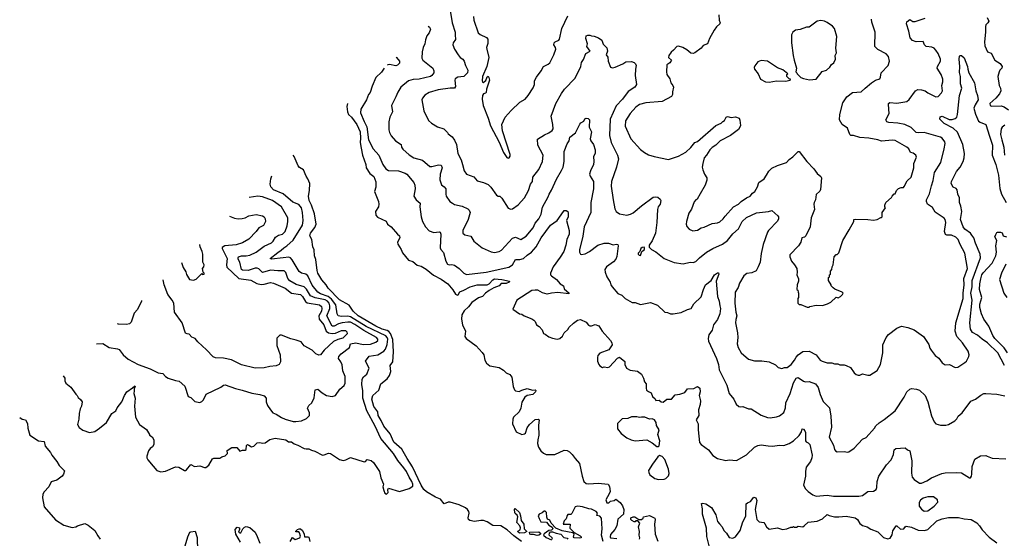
# Model space of a CAD drawing. Extents: x 2087054 to 2277909, y 548907 to 753496.
# Tile 160 of 256: x 2107457 to 2118319, y 662409 to 668131. Entities that reach past the tile are written whole.
import ezdxf

# ---------------------------------------------------------------- set-up
doc = ezdxf.new("R2010")
doc.units = 0

msp = doc.modelspace()

# ---------------------------------------------------------------- linework, layer by layer
at = {"layer": '0CON20XD'}
for points in [[(2112203, 668253), (2112229, 668095), (2112261, 667995), (2112259, 667965), (2112266, 667914), (2112240, 667875), (2112234, 667855), (2112254, 667804), (2112295, 667743), (2112315, 667715), (2112346, 667695), (2112361, 667675), (2112374, 667625), (2112401, 667575), (2112396, 667545), (2112355, 667505), (2112292, 667495), (2112261, 667479), (2112256, 667464), (2112266, 667394), (2112255, 667377), (2112205, 667377), (2112075, 667356), (2111975, 667327), (2111925, 667299), (2111899, 667265), (2111893, 667245), (2111914, 667125), (2111968, 667018), (2111998, 666988), (2112065, 666949), (2112137, 666925), (2112175, 666888), (2112182, 666872), (2112227, 666837), (2112253, 666803), (2112274, 666754), (2112290, 666655), (2112328, 666585), (2112343, 666535), (2112359, 666465), (2112386, 666425), (2112468, 666398), (2112502, 666352), (2112575, 666334), (2112625, 666311), (2112654, 666284), (2112715, 666196), (2112735, 666182), (2112755, 666182), (2112775, 666162), (2112845, 666050), (2112875, 666040), (2112895, 666043), (2112955, 666089), (2113025, 666167), (2113068, 666245), (2113092, 666318), (2113114, 666345), (2113119, 666395), (2113185, 666479), (2113226, 666566), (2113231, 666635), (2113174, 666745), (2113168, 666812), (2113245, 666861), (2113295, 666883), (2113332, 666908), (2113343, 666927), (2113340, 666975), (2113321, 667065), (2113373, 667207), (2113433, 667317), (2113468, 667365), (2113585, 667485), (2113648, 667615), (2113653, 667657), (2113677, 667693), (2113703, 667757), (2113750, 667785), (2113712, 667835), (2113722, 667865), (2113704, 667925), (2113707, 667953), (2113725, 667962), (2113745, 667962), (2113764, 667954), (2113795, 667951), (2113841, 667931), (2113878, 667905), (2113892, 667862), (2113935, 667820), (2113943, 667785), (2113928, 667745), (2113946, 667716), (2113949, 667675), (2113976, 667606), (2113995, 667599), (2114025, 667606), (2114110, 667645), (2114145, 667666), (2114205, 667669), (2114235, 667659), (2114252, 667645), (2114259, 667625), (2114250, 667585), (2114247, 667515), (2114260, 667415), (2114244, 667385), (2114171, 667339), (2114108, 667255), (2114038, 667182), (2113970, 667035), (2113963, 666853), (2113981, 666775), (2114052, 666635), (2114064, 666595), (2114042, 666505), (2113984, 666345), (2113982, 666295), (2114002, 666142), (2114024, 666045), (2114038, 666015), (2114075, 665988), (2114155, 665976), (2114195, 665984), (2114225, 665999), (2114315, 666079), (2114445, 666172), (2114475, 666178), (2114495, 666174), (2114522, 666152), (2114530, 666135), (2114522, 666095), (2114502, 666065), (2114492, 666035), (2114487, 665895), (2114472, 665775), (2114435, 665690), (2114400, 665645), (2114402, 665622), (2114428, 665595), (2114475, 665570), (2114565, 665495), (2114675, 665453), (2114775, 665436), (2114855, 665454), (2114885, 665452), (2114915, 665464), (2114957, 665503), (2115035, 665565), (2115105, 665605), (2115211, 665655), (2115264, 665696), (2115325, 665767), (2115387, 665823), (2115428, 665905), (2115473, 665947), (2115585, 666001), (2115716, 666014), (2115755, 666027), (2115819, 665965), (2115826, 665955), (2115827, 665935), (2115815, 665909), (2115719, 665805), (2115707, 665785), (2115660, 665650), (2115638, 665552), (2115627, 665455), (2115604, 665405), (2115581, 665359), (2115535, 665339), (2115480, 665330), (2115445, 665305), (2115396, 665225), (2115384, 665175), (2115349, 665125), (2115347, 665005), (2115358, 664905), (2115369, 664865), (2115356, 664824), (2115352, 664785), (2115375, 664675), (2115379, 664625), (2115371, 664555), (2115381, 664515), (2115416, 664455), (2115495, 664384), (2115562, 664368), (2115645, 664367), (2115725, 664356), (2115795, 664324), (2115825, 664294), (2115865, 664281), (2115895, 664294), (2115925, 664294), (2115968, 664325), (2116006, 664375), (2116022, 664408), (2116046, 664435), (2116095, 664470), (2116165, 664474), (2116242, 664435), (2116286, 664376), (2116308, 664365), (2116365, 664346), (2116415, 664344), (2116445, 664334), (2116483, 664333), (2116505, 664323), (2116554, 664324), (2116575, 664317), (2116623, 664293), (2116664, 664234), (2116685, 664217), (2116705, 664210), (2116725, 664210), (2116755, 664224), (2116815, 664207), (2116835, 664208), (2116918, 664262), (2116952, 664325), (2116979, 664455), (2116979, 664545), (2117014, 664626), (2117042, 664658), (2117135, 664729), (2117185, 664748), (2117255, 664734), (2117325, 664709), (2117427, 664635), (2117486, 664546), (2117499, 664505), (2117513, 664485), (2117557, 664427), (2117595, 664398), (2117632, 664345), (2117665, 664322), (2117715, 664328), (2117775, 664293), (2117805, 664298), (2117885, 664350), (2117900, 664365), (2117929, 664415), (2117931, 664435), (2117922, 664475), (2117859, 664565), (2117794, 664634), (2117776, 664695), (2117784, 664785), (2117866, 665055), (2117864, 665115), (2117877, 665205), (2117874, 665275), (2117912, 665385), (2117882, 665555), (2117831, 665651), (2117809, 665705), (2117785, 665730), (2117735, 665754), (2117685, 665753), (2117671, 665761), (2117660, 665795), (2117673, 665893), (2117667, 665927), (2117655, 665940), (2117555, 666008), (2117525, 666057), (2117473, 666095), (2117460, 666125), (2117462, 666145), (2117495, 666210), (2117514, 666296), (2117535, 666355), (2117550, 666445), (2117620, 666555), (2117657, 666705), (2117666, 666765), (2117662, 666785), (2117635, 666824), (2117615, 666836), (2117435, 666885), (2117377, 666883), (2117345, 666887), (2117291, 666941), (2117223, 666973), (2117145, 666989), (2117045, 666995), (2117022, 667005), (2117012, 667025), (2117048, 667095), (2117040, 667195), (2117043, 667207), (2117055, 667218), (2117135, 667211), (2117245, 667228), (2117269, 667251), (2117341, 667345), (2117365, 667359), (2117405, 667357), (2117445, 667346), (2117475, 667323), (2117565, 667281), (2117588, 667282), (2117626, 667324), (2117636, 667345), (2117630, 667405), (2117639, 667445), (2117639, 667475), (2117624, 667525), (2117578, 667595), (2117582, 667615), (2117614, 667675), (2117614, 667695), (2117588, 667758), (2117565, 667793), (2117545, 667816), (2117519, 667829), (2117457, 667837), (2117439, 667855), (2117425, 667889), (2117345, 667888), (2117305, 667900), (2117281, 667931), (2117266, 668004), (2117239, 668085), (2117245, 668108), (2117275, 668132), (2117311, 668111), (2117335, 668111), (2117445, 668146)], [(2112463, 668165), (2112467, 668125), (2112516, 667985), (2112537, 667967), (2112607, 667935), (2112620, 667915), (2112620, 667870), (2112608, 667825), (2112609, 667805), (2112632, 667715), (2112610, 667615), (2112563, 667505), (2112557, 667457), (2112561, 667441), (2112568, 667438), (2112599, 667461), (2112615, 667500), (2112625, 667508), (2112634, 667494), (2112640, 667465), (2112608, 667365), (2112602, 667328), (2112595, 667319), (2112575, 667314), (2112561, 667295), (2112558, 667255), (2112568, 667185), (2112625, 667046), (2112650, 666960), (2112745, 666778), (2112794, 666665), (2112831, 666611), (2112845, 666603), (2112855, 666606), (2112866, 666624), (2112867, 666645), (2112784, 666906), (2112774, 666976), (2112814, 667056), (2112880, 667130), (2112975, 667220), (2113032, 667255), (2113067, 667293), (2113122, 667378), (2113136, 667415), (2113137, 667455), (2113157, 667495), (2113210, 667565), (2113235, 667613), (2113285, 667639), (2113304, 667656), (2113350, 667745), (2113371, 667805), (2113368, 667825), (2113350, 667855), (2113353, 667875), (2113364, 667886), (2113405, 667905), (2113412, 667915), (2113438, 668035), (2113502, 668175)], [(2115170, 668185), (2115174, 668124), (2115183, 668095), (2115180, 668085), (2115145, 668053), (2115118, 668015), (2115067, 667923), (2115045, 667866), (2114996, 667845), (2114973, 667817), (2114905, 667764), (2114885, 667759), (2114861, 667761), (2114818, 667798), (2114772, 667825), (2114725, 667839), (2114705, 667836), (2114671, 667795), (2114645, 667774), (2114618, 667735), (2114616, 667715), (2114646, 667685), (2114630, 667655), (2114596, 667634), (2114592, 667555), (2114596, 667525), (2114628, 667478), (2114640, 667435), (2114663, 667405), (2114670, 667385), (2114658, 667335), (2114658, 667305), (2114646, 667284), (2114545, 667230), (2114365, 667212), (2114295, 667194), (2114254, 667166), (2114191, 667095), (2114141, 667015), (2114138, 666955), (2114198, 666815), (2114307, 666697), (2114350, 666665), (2114395, 666641), (2114455, 666620), (2114615, 666590), (2114724, 666626), (2114805, 666670), (2114860, 666720), (2114904, 666776), (2114935, 666787), (2115135, 666962), (2115195, 666988), (2115212, 667008), (2115233, 667017), (2115252, 667055), (2115265, 667062), (2115305, 667053), (2115355, 667060), (2115393, 667043), (2115403, 667023), (2115407, 666965), (2115402, 666945), (2115385, 666918), (2115297, 666853), (2115185, 666793), (2115135, 666747), (2115095, 666721), (2115069, 666695), (2115034, 666635), (2115009, 666605), (2114992, 666545), (2114986, 666505), (2114994, 666475), (2115010, 666425), (2115037, 666385), (2115039, 666361), (2115020, 666305), (2114965, 666208), (2114929, 666151), (2114915, 666142), (2114899, 666121), (2114868, 666042), (2114839, 665995), (2114814, 665906), (2114810, 665875), (2114815, 665850), (2114841, 665821), (2114881, 665801), (2114935, 665808), (2114974, 665836), (2115007, 665843), (2115095, 665881), (2115155, 665889), (2115179, 665901), (2115218, 665932), (2115238, 665962), (2115333, 666067), (2115385, 666094), (2115417, 666125), (2115474, 666166), (2115515, 666182), (2115542, 666218), (2115566, 666235), (2115596, 666285), (2115609, 666335), (2115668, 666375), (2115696, 666415), (2115721, 666459), (2115755, 666493), (2115815, 666522), (2115915, 666554), (2115945, 666588), (2115985, 666616), (2116045, 666677), (2116055, 666677), (2116142, 666565), (2116218, 666485), (2116254, 666435), (2116295, 666401), (2116304, 666385), (2116292, 666258), (2116282, 666238), (2116245, 666202), (2116236, 666145), (2116220, 666115), (2116216, 666095), (2116224, 666035), (2116187, 665943), (2116177, 665845), (2116128, 665745), (2116115, 665732), (2116087, 665723), (2116074, 665676), (2116047, 665635), (2115953, 665535), (2115953, 665515), (2115971, 665465), (2116006, 665426), (2116031, 665385), (2116034, 665346), (2116029, 665315), (2116047, 665273), (2116048, 665245), (2116032, 665205), (2116030, 665155), (2116040, 665145), (2116043, 665123), (2116050, 665115), (2116050, 665065), (2116040, 665055), (2116040, 665005), (2116055, 664990), (2116075, 664990), (2116145, 664960), (2116165, 664960), (2116173, 664967), (2116245, 664982), (2116315, 664978), (2116370, 664995), (2116405, 665013), (2116465, 665070), (2116485, 665062), (2116510, 665075), (2116535, 665100), (2116540, 665115), (2116530, 665125), (2116448, 665158), (2116432, 665172), (2116410, 665195), (2116410, 665205), (2116380, 665255), (2116380, 665285), (2116390, 665295), (2116390, 665315), (2116400, 665325), (2116400, 665355), (2116417, 665373), (2116420, 665405), (2116432, 665428), (2116442, 665515), (2116465, 665540), (2116475, 665540), (2116495, 665560), (2116537, 665695), (2116608, 665812), (2116658, 665905), (2116660, 665925), (2116675, 665930), (2116815, 665927), (2116875, 665918), (2116915, 665928), (2116955, 665950), (2116965, 665950), (2116970, 665955), (2116970, 666005), (2117010, 666055), (2117000, 666065), (2117000, 666085), (2117012, 666115), (2117075, 666170), (2117080, 666185), (2117105, 666210), (2117115, 666210), (2117130, 666245), (2117151, 666269), (2117182, 666278), (2117205, 666280), (2117215, 666290), (2117248, 666352), (2117290, 666395), (2117320, 666495), (2117319, 666545), (2117349, 666615), (2117344, 666635), (2117315, 666657), (2117284, 666664), (2117267, 666705), (2117245, 666724), (2117115, 666797), (2117085, 666801), (2116965, 666789), (2116922, 666805), (2116825, 666825), (2116725, 666830), (2116655, 666852), (2116625, 666853), (2116614, 666865), (2116589, 666935), (2116532, 666975), (2116501, 667025), (2116504, 667085), (2116538, 667212), (2116581, 667279), (2116645, 667326), (2116738, 667335), (2116784, 667375), (2116855, 667436), (2116898, 667462), (2116945, 667480), (2116953, 667495), (2116961, 667545), (2117036, 667625), (2117052, 667675), (2117040, 667725), (2117016, 667755), (2116925, 667801), (2116891, 667835), (2116893, 667995), (2116858, 668105), (2116854, 668136)], [(2118129, 668155), (2118147, 668113), (2118139, 668095), (2118116, 668074), (2118110, 668055), (2118113, 667995), (2118101, 667885), (2118104, 667844), (2118135, 667778), (2118175, 667760), (2118215, 667685), (2118275, 667649), (2118296, 667614), (2118291, 667595), (2118271, 667575), (2118261, 667555), (2118248, 667505), (2118262, 667405), (2118276, 667376), (2118281, 667345), (2118267, 667313), (2118226, 667264), (2118161, 667205), (2118162, 667185), (2118178, 667178), (2118285, 667179), (2118318, 667168), (2118365, 667137)], [(2111964, 668059), (2111979, 668048), (2111989, 668025), (2111974, 667986), (2111948, 667952), (2111932, 667908), (2111925, 667865), (2111907, 667823), (2111895, 667775), (2111894, 667705), (2111905, 667686), (2112013, 667595), (2112026, 667565), (2112024, 667545), (2112004, 667515), (2111987, 667505), (2111865, 667473), (2111798, 667472), (2111745, 667456), (2111662, 667388), (2111628, 667332), (2111605, 667281), (2111559, 667185), (2111569, 667115), (2111540, 667055), (2111529, 667005), (2111529, 666915), (2111536, 666885), (2111555, 666848), (2111601, 666795), (2111666, 666755), (2111670, 666725), (2111685, 666701), (2111755, 666639), (2111805, 666605), (2111900, 666580), (2111982, 666512), (2112005, 666511), (2112078, 666528), (2112107, 666525), (2112117, 666497), (2112095, 666425), (2112092, 666365), (2112109, 666309), (2112141, 666285), (2112156, 666265), (2112156, 666205), (2112163, 666185), (2112203, 666125), (2112230, 666105), (2112255, 666091), (2112338, 666072), (2112399, 666045), (2112415, 666029), (2112426, 666005), (2112403, 665925), (2112344, 665805), (2112344, 665775), (2112369, 665759), (2112435, 665744), (2112467, 665687), (2112559, 665615), (2112658, 665568), (2112695, 665563), (2112746, 665574), (2112771, 665589), (2112895, 665721), (2112925, 665730), (2112985, 665706), (2113045, 665741), (2113121, 665835), (2113143, 665887), (2113184, 665935), (2113208, 665985), (2113226, 666064), (2113287, 666177), (2113296, 666205), (2113325, 666251), (2113378, 666372), (2113434, 666466), (2113451, 666505), (2113462, 666565), (2113464, 666676), (2113498, 666762), (2113519, 666795), (2113526, 666835), (2113589, 666881), (2113635, 666977), (2113648, 666992), (2113680, 667010), (2113693, 667037), (2113705, 667044), (2113729, 667039), (2113741, 667025), (2113740, 666945), (2113764, 666895), (2113750, 666815), (2113756, 666795), (2113786, 666755), (2113806, 666695), (2113804, 666656), (2113788, 666622), (2113792, 666565), (2113788, 666535), (2113755, 666463), (2113744, 666425), (2113750, 666405), (2113786, 666345), (2113787, 666265), (2113759, 666115), (2113756, 666005), (2113685, 665845), (2113669, 665741), (2113633, 665593), (2113634, 665565), (2113644, 665544), (2113655, 665540), (2113695, 665546), (2113744, 665575), (2113835, 665644), (2113905, 665666), (2113954, 665664), (2114005, 665646), (2114036, 665654), (2114055, 665650), (2114060, 665635), (2114057, 665605), (2114045, 665518), (2114035, 665488), (2114009, 665461), (2113929, 665405), (2113913, 665375), (2113914, 665344), (2113933, 665295), (2113971, 665235), (2113979, 665205), (2113991, 665185), (2114055, 665109), (2114100, 665090), (2114135, 665053), (2114215, 665009), (2114245, 665011), (2114305, 664989), (2114415, 665010), (2114493, 664983), (2114572, 664905), (2114605, 664900), (2114635, 664884), (2114665, 664884), (2114755, 664899), (2114825, 664934), (2114865, 664946), (2114893, 664995), (2114975, 665074), (2115001, 665155), (2115024, 665205), (2115085, 665254), (2115123, 665317), (2115155, 665338), (2115165, 665338), (2115170, 665325), (2115140, 665245), (2115154, 665075), (2115174, 665025), (2115179, 664975), (2115188, 664945), (2115182, 664885), (2115156, 664824), (2115110, 664765), (2115097, 664705), (2115060, 664655), (2115052, 664612), (2115057, 664585), (2115143, 664393), (2115166, 664325), (2115175, 664267), (2115259, 664099), (2115284, 664005), (2115334, 663945), (2115360, 663890), (2115392, 663862), (2115405, 663858), (2115435, 663862), (2115495, 663837), (2115525, 663839), (2115635, 663766), (2115705, 663740), (2115735, 663738), (2115805, 663748), (2115840, 663760), (2115885, 663798), (2115905, 663850), (2115910, 663905), (2115956, 664005), (2115995, 664124), (2116021, 664175), (2116045, 664184), (2116105, 664141), (2116125, 664136), (2116165, 664140), (2116235, 664113), (2116264, 664074), (2116288, 663995), (2116320, 663920), (2116390, 663850), (2116406, 663755), (2116413, 663635), (2116385, 663525), (2116436, 663435), (2116445, 663390), (2116455, 663373), (2116475, 663364), (2116555, 663367), (2116585, 663358), (2116605, 663362), (2116662, 663405), (2116755, 663502), (2116795, 663522), (2116887, 663623), (2116902, 663648), (2116937, 663683), (2116992, 663718), (2117115, 663816), (2117215, 663965), (2117245, 664026), (2117275, 664054), (2117295, 664061), (2117350, 664055), (2117384, 664044), (2117447, 663985), (2117476, 663916), (2117515, 663760), (2117544, 663695), (2117565, 663673), (2117615, 663658), (2117675, 663658), (2117705, 663666), (2117774, 663706), (2117795, 663727), (2117811, 663755), (2117854, 663795), (2117948, 663922), (2118002, 663945), (2118061, 663989), (2118092, 664005), (2118115, 664007), (2118235, 664000), (2118325, 663982)], [(2116168, 667468), (2116245, 667474), (2116310, 667560), (2116357, 667575), (2116394, 667606), (2116414, 667636), (2116438, 667655), (2116456, 667695), (2116453, 667735), (2116466, 667765), (2116461, 667815), (2116472, 667945), (2116444, 668035), (2116425, 668059), (2116365, 668099), (2116334, 668114), (2116295, 668122), (2116256, 668114), (2116165, 668048), (2116135, 668048), (2116065, 668023), (2116014, 668016), (2115986, 667994), (2115972, 667965), (2115970, 667945), (2115970, 667875), (2115990, 667735), (2115999, 667685), (2116028, 667595), (2116020, 667555), (2116030, 667545), (2116032, 667532), (2116074, 667494), (2116105, 667481), (2116168, 667468)], [(2111611, 667722), (2111613, 667715), (2111645, 667673), (2111647, 667653), (2111625, 667630), (2111605, 667621), (2111538, 667635), (2111517, 667632), (2111516, 667631)], [(2118320, 664315), (2118249, 664455), (2118135, 664566), (2118075, 664605), (2118025, 664649), (2117969, 664679), (2117945, 664715), (2117940, 664785), (2117964, 665035), (2117950, 665115), (2117964, 665185), (2117963, 665255), (2118057, 665505), (2118051, 665545), (2118002, 665665), (2117983, 665723), (2117962, 665755), (2117945, 665775), (2117885, 665818), (2117864, 665845), (2117836, 665925), (2117849, 666015), (2117839, 666075), (2117824, 666115), (2117824, 666165), (2117806, 666205), (2117800, 666255), (2117788, 666268), (2117753, 666283), (2117732, 666325), (2117736, 666345), (2117793, 666455), (2117833, 666505), (2117865, 666565), (2117877, 666605), (2117879, 666655), (2117861, 666755), (2117801, 666891), (2117755, 666933), (2117656, 666986), (2117607, 667035), (2117612, 667058), (2117635, 667065), (2117711, 667031), (2117745, 667029), (2117775, 667039), (2117794, 667056), (2117804, 667085), (2117823, 667295), (2117849, 667375), (2117837, 667425), (2117837, 667505), (2117825, 667550), (2117830, 667615), (2117821, 667695), (2117825, 667730), (2117833, 667737), (2117847, 667737), (2117875, 667710), (2117914, 667615), (2117916, 667585), (2117929, 667545), (2117991, 667435), (2118003, 667345), (2118025, 667295), (2118029, 667245), (2117998, 667192), (2117983, 667155), (2118000, 667090), (2118033, 667013), (2118051, 667001), (2118116, 666975), (2118156, 666846), (2118188, 666745), (2118185, 666635), (2118224, 666535), (2118254, 666415), (2118269, 666269), (2118289, 666205), (2118339, 666115)], [(2115725, 667442), (2115806, 667456), (2115905, 667452), (2115957, 667463), (2115960, 667475), (2115945, 667480), (2115920, 667505), (2115920, 667525), (2115930, 667535), (2115875, 667579), (2115815, 667600), (2115705, 667674), (2115635, 667679), (2115598, 667665), (2115565, 667622), (2115559, 667605), (2115564, 667585), (2115603, 667535), (2115630, 667475), (2115685, 667444), (2115725, 667442)], [(2111479, 667597), (2111448, 667552), (2111385, 667492), (2111345, 667396), (2111324, 667326), (2111305, 667304), (2111283, 667245), (2111220, 667145), (2111217, 667105), (2111255, 667009), (2111287, 666947), (2111306, 666805), (2111355, 666705), (2111419, 666635), (2111463, 666533), (2111496, 666485), (2111525, 666466), (2111635, 666465), (2111708, 666438), (2111726, 666426), (2111804, 666335), (2111814, 666306), (2111820, 666265), (2111806, 666185), (2111829, 666145), (2111876, 666105), (2111872, 666065), (2111884, 665956), (2111902, 665905), (2111932, 665845), (2111975, 665803), (2112025, 665782), (2112085, 665791), (2112096, 665786), (2112102, 665765), (2112094, 665614), (2112102, 665595), (2112131, 665561), (2112156, 665465), (2112177, 665435), (2112195, 665426), (2112225, 665430), (2112255, 665424), (2112305, 665385), (2112355, 665333), (2112385, 665321), (2112604, 665346), (2112851, 665401), (2112892, 665425), (2112925, 665485), (2112975, 665486), (2113016, 665495), (2113055, 665533), (2113103, 665567), (2113156, 665624), (2113210, 665725), (2113314, 665865), (2113385, 665914), (2113455, 666016), (2113465, 666024), (2113485, 666027), (2113504, 666015), (2113509, 665999), (2113506, 665955), (2113489, 665915), (2113519, 665805), (2113518, 665765), (2113494, 665705), (2113483, 665645), (2113460, 665575), (2113420, 665510), (2113342, 665405), (2113311, 665335), (2113314, 665315), (2113323, 665303), (2113377, 665265), (2113418, 665218), (2113455, 665196), (2113465, 665163), (2113520, 665115), (2113515, 665108), (2113395, 665121), (2113325, 665115), (2113275, 665104), (2113225, 665118), (2113172, 665145), (2113145, 665148), (2113108, 665142), (2112942, 665038), (2112898, 664938), (2112970, 664885), (2112995, 664882), (2113023, 664863), (2113105, 664832), (2113130, 664815), (2113145, 664800), (2113158, 664765), (2113188, 664745), (2113219, 664709), (2113235, 664670), (2113255, 664662), (2113295, 664630), (2113335, 664617), (2113385, 664607), (2113415, 664614), (2113445, 664640), (2113464, 664676), (2113505, 664712), (2113520, 664740), (2113568, 664782), (2113612, 664815), (2113645, 664822), (2113705, 664792), (2113731, 664761), (2113745, 664752), (2113765, 664752), (2113805, 664767), (2113844, 664754), (2113882, 664695), (2113975, 664592), (2113989, 664565), (2113991, 664545), (2113955, 664488), (2113855, 664450), (2113836, 664425), (2113830, 664405), (2113830, 664365), (2113844, 664325), (2113855, 664310), (2113885, 664293), (2113905, 664300), (2113944, 664294), (2113965, 664301), (2114052, 664398), (2114075, 664406), (2114131, 664361), (2114133, 664325), (2114152, 664285), (2114190, 664265), (2114272, 664252), (2114315, 664220), (2114340, 664175), (2114350, 664135), (2114368, 664115), (2114367, 664065), (2114372, 664045), (2114395, 664027), (2114422, 664015), (2114438, 663975), (2114468, 663948), (2114475, 663930), (2114512, 663932), (2114535, 663913), (2114555, 663912), (2114595, 663943), (2114646, 663944), (2114688, 663992), (2114738, 663998), (2114795, 664018), (2114825, 664058), (2114895, 664062), (2114935, 664083), (2114960, 664065), (2114964, 664026), (2114952, 663985), (2114966, 663926), (2114964, 663885), (2114947, 663825), (2114948, 663765), (2114920, 663715), (2114942, 663672), (2114942, 663605), (2114958, 663465), (2114973, 663443), (2115054, 663385), (2115104, 663324), (2115155, 663288), (2115245, 663269), (2115285, 663274), (2115365, 663269), (2115475, 663331), (2115564, 663415), (2115598, 663432), (2115635, 663440), (2115715, 663428), (2115765, 663427), (2115835, 663438), (2115886, 663434), (2115945, 663456), (2115995, 663483), (2116055, 663544), (2116080, 663585), (2116090, 663615), (2116105, 663614), (2116120, 663595), (2116126, 663575), (2116126, 663486), (2116132, 663472), (2116155, 663463), (2116173, 663445), (2116200, 663325), (2116197, 663295), (2116181, 663255), (2116134, 663195), (2116126, 663145), (2116126, 663096), (2116104, 662995), (2116125, 662953), (2116155, 662925), (2116208, 662888), (2116245, 662875), (2116365, 662885), (2116435, 662872), (2116713, 662873), (2116755, 662882), (2116815, 662927), (2116875, 662928), (2116905, 662949), (2116912, 662968), (2116915, 663035), (2116934, 663095), (2117021, 663219), (2117069, 663275), (2117097, 663335), (2117103, 663385), (2117121, 663399), (2117225, 663407), (2117250, 663385), (2117276, 663375), (2117300, 663265), (2117296, 663126), (2117304, 663085), (2117325, 663056), (2117385, 663018), (2117405, 663019), (2117466, 663044), (2117515, 663076), (2117630, 663125), (2117665, 663132), (2117795, 663136), (2117845, 663131), (2117935, 663077), (2117945, 663077), (2117957, 663093), (2117962, 663115), (2117965, 663200), (2117995, 663282), (2118055, 663317), (2118115, 663321), (2118130, 663315), (2118185, 663293), (2118335, 663284)], [(2111072, 667208), (2111066, 667175), (2111073, 667113), (2111085, 667085), (2111116, 667055), (2111175, 666976), (2111212, 666895), (2111215, 666825), (2111214, 666775), (2111223, 666715), (2111240, 666635), (2111274, 666535), (2111278, 666495), (2111318, 666435), (2111365, 666402), (2111387, 666343), (2111386, 666284), (2111371, 666235), (2111416, 666125), (2111420, 666095), (2111416, 666065), (2111383, 666015), (2111386, 665975), (2111405, 665952), (2111498, 665908), (2111515, 665876), (2111555, 665846), (2111623, 665763), (2111647, 665745), (2111649, 665725), (2111626, 665675), (2111629, 665655), (2111666, 665596), (2111679, 665559), (2111745, 665477), (2111795, 665464), (2111843, 665423), (2111885, 665411), (2111939, 665379), (2112021, 665311), (2112105, 665267), (2112181, 665215), (2112235, 665150), (2112264, 665104), (2112285, 665091), (2112295, 665097), (2112313, 665127), (2112357, 665145), (2112425, 665185), (2112505, 665205), (2112615, 665206), (2112635, 665216), (2112675, 665259), (2112695, 665272), (2112774, 665266), (2112860, 665245), (2112858, 665235), (2112825, 665221), (2112770, 665220), (2112745, 665195), (2112686, 665174), (2112635, 665143), (2112595, 665113), (2112564, 665076), (2112519, 665061), (2112445, 665011), (2112407, 664963), (2112360, 664920), (2112336, 664875), (2112332, 664825), (2112341, 664765), (2112376, 664695), (2112368, 664635), (2112381, 664615), (2112491, 664531), (2112560, 664460), (2112576, 664435), (2112587, 664375), (2112605, 664340), (2112645, 664310), (2112745, 664295), (2112795, 664265), (2112825, 664236), (2112864, 664215), (2112886, 664185), (2112900, 664085), (2112915, 664047), (2112927, 664037), (2112965, 664029), (2112995, 664045), (2113055, 664061), (2113113, 664043), (2113145, 664046), (2113151, 664041), (2113148, 664025), (2113116, 663994), (2113055, 663983), (2113028, 663965), (2112998, 663912), (2112985, 663845), (2112965, 663806), (2112905, 663744), (2112896, 663725), (2112892, 663672), (2112932, 663585), (2112995, 663553), (2113025, 663560), (2113035, 663568), (2113054, 663626), (2113081, 663665), (2113145, 663719), (2113178, 663725), (2113186, 663715), (2113179, 663655), (2113183, 663547), (2113171, 663495), (2113169, 663455), (2113179, 663415), (2113205, 663375), (2113235, 663348), (2113265, 663335), (2113360, 663335), (2113465, 663382), (2113495, 663378), (2113522, 663362), (2113551, 663335), (2113585, 663288), (2113634, 663235), (2113662, 663095), (2113680, 663035), (2113705, 663014), (2113735, 663010), (2113838, 663018), (2113948, 663005), (2113962, 662982), (2113969, 662925), (2113961, 662899), (2113923, 662835), (2113935, 662800), (2113955, 662800), (2113975, 662818), (2114014, 662826), (2114035, 662840), (2114081, 662805), (2114105, 662768), (2114120, 662725), (2114117, 662675), (2114055, 662620), (2114045, 662545), (2114023, 662507), (2113975, 662449), (2113970, 662425), (2113975, 662415), (2114045, 662405)], [(2118323, 666967), (2118295, 666946), (2118285, 666928), (2118278, 666865), (2118290, 666805), (2118315, 666725), (2118322, 666635)], [(2112991, 662375), (2112907, 662435), (2112835, 662504), (2112765, 662545), (2112675, 662550), (2112615, 662591), (2112575, 662606), (2112545, 662607), (2112475, 662594), (2112424, 662604), (2112408, 662618), (2112404, 662634), (2112414, 662685), (2112411, 662705), (2112397, 662727), (2112375, 662745), (2112305, 662778), (2112204, 662806), (2112183, 662807), (2112140, 662790), (2112099, 662839), (2112042, 662862), (2111943, 662923), (2111916, 662946), (2111884, 662994), (2111789, 663199), (2111730, 663290), (2111674, 663394), (2111585, 663471), (2111542, 663562), (2111473, 663645), (2111445, 663710), (2111413, 663765), (2111409, 663805), (2111365, 663864), (2111341, 663945), (2111352, 663985), (2111417, 664043), (2111440, 664115), (2111510, 664170), (2111536, 664205), (2111550, 664250), (2111544, 664315), (2111572, 664355), (2111580, 664465), (2111573, 664603), (2111547, 664667), (2111530, 664690), (2111512, 664702), (2111455, 664716), (2111385, 664748), (2111190, 664865), (2111135, 664915), (2111092, 664982), (2110985, 665041), (2110860, 665170), (2110839, 665205), (2110791, 665261), (2110746, 665335), (2110737, 665363), (2110724, 665485), (2110710, 665525), (2110705, 665590), (2110689, 665625), (2110678, 665705), (2110659, 665745), (2110665, 665774), (2110713, 665837), (2110729, 665875), (2110710, 665990), (2110676, 666085), (2110650, 666135), (2110644, 666185), (2110654, 666246), (2110656, 666325), (2110636, 666376), (2110617, 666405), (2110586, 666476), (2110545, 666501), (2110528, 666518), (2110485, 666622), (2110473, 666635)], [(2107937, 664203), (2107956, 664175), (2107954, 664145), (2107965, 664122), (2108022, 664075), (2108075, 663998), (2108090, 663985), (2108101, 663961), (2108129, 663939), (2108144, 663914), (2108138, 663865), (2108124, 663837), (2108111, 663785), (2108108, 663725), (2108096, 663666), (2108111, 663631), (2108152, 663602), (2108225, 663577), (2108285, 663589), (2108337, 663623), (2108414, 663685), (2108472, 663785), (2108516, 663815), (2108532, 663848), (2108584, 663915), (2108614, 663985), (2108639, 664025), (2108702, 664068), (2108725, 664092), (2108729, 664085), (2108720, 664065), (2108721, 664035), (2108714, 664005), (2108730, 663955), (2108724, 663865), (2108734, 663744), (2108778, 663665), (2108855, 663610), (2108890, 663555), (2108890, 663545), (2108917, 663527), (2108936, 663496), (2108936, 663444), (2108922, 663418), (2108895, 663400), (2108876, 663374), (2108858, 663315), (2108859, 663295), (2108870, 663275), (2108929, 663205), (2108968, 663158), (2109015, 663141), (2109065, 663150), (2109175, 663198), (2109212, 663192), (2109275, 663158), (2109285, 663158), (2109298, 663165), (2109345, 663223), (2109385, 663200), (2109445, 663210), (2109495, 663190), (2109509, 663191), (2109542, 663215), (2109585, 663287), (2109597, 663293), (2109665, 663292), (2109685, 663307), (2109725, 663318), (2109748, 663345), (2109744, 663376), (2109798, 663412), (2109852, 663412), (2109885, 663370), (2109915, 663382), (2109945, 663380), (2109955, 663390), (2109958, 663432), (2109968, 663442), (2109985, 663438), (2110015, 663417), (2110038, 663425), (2110076, 663464), (2110105, 663466), (2110135, 663458), (2110165, 663462), (2110215, 663500), (2110275, 663514), (2110392, 663495), (2110423, 663473), (2110455, 663473), (2110485, 663450), (2110525, 663436), (2110595, 663400), (2110617, 663397), (2110645, 663396), (2110675, 663380), (2110712, 663372), (2110797, 663327), (2110815, 663328), (2110865, 663350), (2110885, 663343), (2110985, 663277), (2111025, 663266), (2111056, 663274), (2111105, 663301), (2111257, 663253), (2111270, 663255), (2111291, 663279), (2111335, 663269), (2111359, 663245), (2111426, 663145), (2111441, 663075), (2111469, 663005), (2111464, 662975), (2111472, 662935), (2111486, 662906), (2111505, 662897), (2111521, 662915), (2111519, 662945), (2111525, 662962), (2111646, 662926), (2111755, 662957), (2111794, 662985), (2111794, 663005), (2111784, 663035), (2111753, 663083), (2111725, 663145), (2111696, 663186), (2111629, 663269), (2111581, 663345), (2111439, 663509), (2111380, 663645), (2111285, 663815), (2111241, 663955), (2111243, 664035), (2111231, 664105), (2111233, 664165), (2111248, 664192), (2111285, 664221), (2111311, 664285), (2111270, 664365), (2111311, 664419), (2111406, 664434), (2111475, 664475), (2111493, 664497), (2111509, 664549), (2111517, 664605), (2111511, 664625), (2111495, 664643), (2111278, 664745), (2111105, 664852), (2111075, 664859), (2111005, 664856), (2110971, 664865), (2110959, 664885), (2110943, 664985), (2110898, 665048), (2110858, 665078), (2110775, 665105), (2110747, 665125), (2110685, 665200), (2110635, 665305), (2110615, 665323), (2110565, 665335), (2110541, 665351), (2110463, 665483), (2110444, 665504), (2110425, 665512), (2110362, 665502), (2110235, 665490), (2110220, 665495), (2110305, 665564), (2110343, 665587), (2110369, 665615), (2110405, 665637), (2110472, 665698), (2110578, 665865), (2110584, 665915), (2110578, 666005), (2110566, 666055), (2110535, 666091), (2110469, 666119), (2110365, 666210), (2110255, 666255), (2110229, 666285), (2110221, 666315), (2110226, 666375), (2110238, 666410)], [(2108303, 664555), (2108375, 664559), (2108445, 664514), (2108535, 664500), (2108555, 664492), (2108598, 664435), (2108655, 664385), (2108765, 664326), (2108897, 664277), (2108985, 664233), (2109036, 664226), (2109065, 664194), (2109095, 664175), (2109175, 664150), (2109215, 664144), (2109277, 664087), (2109315, 663972), (2109345, 663962), (2109387, 663917), (2109445, 663908), (2109465, 663918), (2109484, 663936), (2109515, 663999), (2109674, 664076), (2109705, 664100), (2109725, 664102), (2109839, 664061), (2109910, 664045), (2110019, 664009), (2110105, 663995), (2110155, 663979), (2110174, 663955), (2110177, 663915), (2110190, 663875), (2110222, 663825), (2110251, 663795), (2110285, 663780), (2110345, 663740), (2110385, 663722), (2110475, 663699), (2110504, 663696), (2110565, 663706), (2110620, 663730), (2110652, 663765), (2110652, 663795), (2110632, 663845), (2110648, 663875), (2110678, 663905), (2110705, 663960), (2110715, 664047), (2110745, 664056), (2110793, 664013), (2110842, 663985), (2110905, 663973), (2110940, 663985), (2110990, 664055), (2111036, 664095), (2111048, 664122), (2111047, 664195), (2111021, 664255), (2111013, 664323), (2110999, 664355), (2110973, 664393), (2110976, 664415), (2111004, 664446), (2111096, 664514), (2111107, 664555), (2111165, 664567), (2111247, 664547), (2111325, 664552), (2111385, 664572), (2111407, 664593), (2111409, 664605), (2111393, 664625), (2111252, 664702), (2111155, 664769), (2111105, 664793), (2111075, 664795), (2111015, 664788), (2110975, 664776), (2110925, 664749), (2110905, 664751), (2110846, 664865), (2110878, 664945), (2110878, 664975), (2110869, 665005), (2110853, 665025), (2110825, 665040), (2110718, 665062), (2110665, 665085), (2110619, 665159), (2110595, 665184), (2110505, 665208), (2110435, 665249), (2110415, 665275), (2110393, 665343), (2110375, 665361), (2110305, 665360), (2110225, 665369), (2110135, 665341), (2110095, 665382), (2110075, 665391), (2110055, 665390), (2109976, 665364), (2109915, 665368), (2109905, 665375), (2109884, 665455), (2109865, 665488), (2109865, 665505), (2109872, 665515), (2109903, 665527), (2109955, 665526), (2109995, 665533), (2110065, 665565), (2110155, 665633), (2110235, 665668), (2110254, 665686), (2110278, 665732), (2110310, 665755), (2110356, 665765), (2110385, 665794), (2110409, 665855), (2110416, 665905), (2110416, 665945), (2110344, 666065), (2110244, 666135), (2110137, 666177), (2110084, 666184), (2109987, 666169)], [(2109773, 665964), (2109825, 665941), (2109866, 665934), (2109911, 665939), (2109944, 665946), (2109983, 665967), (2110065, 665983), (2110137, 665965), (2110152, 665955), (2110164, 665935), (2110168, 665905), (2110155, 665874), (2110145, 665862), (2110095, 665836), (2110067, 665795), (2109985, 665709), (2109915, 665669), (2109845, 665646), (2109718, 665635), (2109691, 665619), (2109692, 665605), (2109745, 665495), (2109737, 665425), (2109742, 665402), (2109875, 665275), (2110005, 665258), (2110072, 665222), (2110120, 665210), (2110155, 665212), (2110225, 665230), (2110255, 665225), (2110385, 665168), (2110457, 665115), (2110555, 665098), (2110575, 665078), (2110610, 665020), (2110627, 665007), (2110763, 664985), (2110785, 664965), (2110791, 664945), (2110785, 664914), (2110758, 664865), (2110760, 664825), (2110811, 664765), (2110836, 664696), (2110865, 664675), (2110905, 664667), (2110939, 664671), (2111005, 664701), (2111052, 664702), (2111067, 664687), (2111071, 664665), (2111023, 664617), (2110965, 664602), (2110920, 664580), (2110814, 664485), (2110776, 664434), (2110755, 664429), (2110725, 664443), (2110683, 664483), (2110595, 664534), (2110561, 664575), (2110505, 664595), (2110448, 664608), (2110345, 664650), (2110325, 664650), (2110294, 664616), (2110294, 664536), (2110329, 664435), (2110332, 664355), (2110319, 664325), (2110285, 664311), (2110215, 664304), (2110155, 664290), (2110055, 664286), (2109905, 664323), (2109795, 664379), (2109706, 664396), (2109615, 664401), (2109591, 664411), (2109519, 664489), (2109420, 664575), (2109394, 664614), (2109355, 664629), (2109325, 664662), (2109304, 664664), (2109285, 664672), (2109249, 664785), (2109163, 664905), (2109157, 665005), (2109138, 665038), (2109090, 665100), (2109049, 665205), (2109041, 665262)], [(2118355, 664454), (2118319, 664509), (2118215, 664613), (2118192, 664645), (2118149, 664749), (2118094, 664825), (2118067, 664887), (2118048, 664955), (2118049, 664991), (2118071, 665065), (2118045, 665155), (2118048, 665215), (2118059, 665271), (2118072, 665315), (2118085, 665339), (2118186, 665445), (2118225, 665525), (2118232, 665565), (2118226, 665635), (2118236, 665695), (2118216, 665735), (2118225, 665762), (2118235, 665782), (2118244, 665786), (2118276, 665786), (2118295, 665778), (2118307, 665747), (2118342, 665735)], [(2109240, 665453), (2109259, 665395), (2109288, 665348), (2109295, 665318), (2109330, 665265), (2109375, 665258), (2109403, 665267), (2109465, 665330), (2109475, 665320), (2109490, 665325), (2109490, 665335), (2109480, 665345), (2109472, 665385), (2109488, 665405), (2109490, 665425), (2109477, 665457), (2109476, 665545), (2109470, 665575), (2109448, 665625), (2109445, 665650)], [(2114305, 665530), (2114320, 665575), (2114348, 665595), (2114350, 665615), (2114345, 665620), (2114325, 665617), (2114310, 665605), (2114298, 665572), (2114280, 665555), (2114280, 665545), (2114292, 665532), (2114305, 665530)], [(2118336, 665435), (2118287, 665335), (2118266, 665265), (2118315, 665115), (2118345, 665067)], [(2108802, 665033), (2108800, 665025), (2108757, 664935), (2108718, 664892), (2108688, 664792), (2108668, 664775), (2108635, 664767), (2108545, 664772), (2108535, 664777)], [(2107457, 663743), (2107485, 663724), (2107520, 663715), (2107544, 663675), (2107546, 663625), (2107570, 663545), (2107663, 663483), (2107726, 663476), (2107736, 663426), (2107796, 663355), (2107810, 663325), (2107868, 663255), (2107891, 663211), (2107952, 663155), (2107939, 663115), (2107925, 663096), (2107865, 663052), (2107805, 663032), (2107777, 662975), (2107725, 662923), (2107712, 662895), (2107708, 662855), (2107727, 662755), (2107853, 662613), (2107945, 662554), (2108035, 662527), (2108075, 662534), (2108093, 662547), (2108175, 662571), (2108212, 662555), (2108285, 662494), (2108318, 662435), (2108345, 662401)], [(2114505, 663420), (2114512, 663428), (2114520, 663485), (2114498, 663555), (2114510, 663605), (2114482, 663655), (2114477, 663687), (2114460, 663715), (2114435, 663728), (2114405, 663723), (2114353, 663747), (2114317, 663747), (2114295, 663740), (2114265, 663750), (2114205, 663750), (2114165, 663732), (2114104, 663726), (2114052, 663675), (2114050, 663615), (2114092, 663565), (2114155, 663519), (2114204, 663494), (2114245, 663483), (2114375, 663494), (2114434, 663464), (2114485, 663422), (2114505, 663420)], [(2114505, 663058), (2114565, 663062), (2114585, 663069), (2114613, 663097), (2114621, 663125), (2114615, 663170), (2114575, 663278), (2114545, 663312), (2114515, 663322), (2114495, 663308), (2114436, 663225), (2114395, 663157), (2114396, 663136), (2114410, 663110), (2114465, 663068), (2114505, 663058)], [(2115064, 662325), (2115039, 662429), (2115035, 662522), (2114990, 662675), (2114991, 662735), (2114978, 662792), (2114994, 662796), (2115025, 662790), (2115090, 662750), (2115138, 662668), (2115156, 662595), (2115177, 662567), (2115205, 662535), (2115224, 662494), (2115253, 662465), (2115285, 662418), (2115325, 662409), (2115355, 662424), (2115405, 662495), (2115435, 662590), (2115467, 662653), (2115472, 662788), (2115485, 662801), (2115520, 662815), (2115555, 662861), (2115576, 662855), (2115589, 662825), (2115572, 662725), (2115588, 662615), (2115615, 662589), (2115665, 662582), (2115678, 662568), (2115694, 662534), (2115725, 662511), (2115815, 662523), (2115873, 662507), (2115920, 662515), (2115965, 662532), (2115985, 662530), (2115995, 662540), (2116002, 662532), (2116025, 662532), (2116045, 662542), (2116095, 662537), (2116112, 662545), (2116155, 662588), (2116255, 662597), (2116315, 662622), (2116365, 662673), (2116385, 662660), (2116445, 662644), (2116494, 662646), (2116575, 662653), (2116674, 662635), (2116698, 662615), (2116725, 662574), (2116755, 662550), (2116805, 662534), (2116845, 662511), (2116925, 662480), (2116988, 662418), (2117034, 662404), (2117058, 662412), (2117072, 662428), (2117082, 662448), (2117089, 662491), (2117125, 662548), (2117135, 662548), (2117175, 662510), (2117210, 662515), (2117224, 662536), (2117235, 662542), (2117295, 662531), (2117370, 662500), (2117440, 662495), (2117476, 662505), (2117575, 662600), (2117635, 662625), (2117705, 662640), (2117815, 662639), (2117875, 662622), (2117955, 662618), (2118015, 662578), (2118046, 662546), (2118073, 662503), (2118152, 662422), (2118235, 662359)], [(2117435, 662709), (2117475, 662713), (2117546, 662765), (2117584, 662806), (2117582, 662835), (2117537, 662867), (2117474, 662866), (2117425, 662851), (2117395, 662830), (2117381, 662805), (2117381, 662765), (2117405, 662732), (2117435, 662709)], [(2112975, 662464), (2112957, 662475), (2112952, 662488), (2112979, 662501), (2112982, 662525), (2112974, 662545), (2112942, 662582), (2112951, 662645), (2112946, 662665), (2112924, 662683), (2112919, 662695), (2112914, 662726), (2112922, 662738), (2112969, 662695), (2112981, 662655), (2112988, 662605), (2113020, 662565), (2113021, 662515), (2113050, 662485), (2113025, 662469), (2112975, 662464)], [(2113892, 662372), (2113874, 662445), (2113883, 662515), (2113875, 662630), (2113855, 662652), (2113822, 662662), (2113830, 662685), (2113815, 662703), (2113765, 662730), (2113734, 662734), (2113665, 662756), (2113615, 662763), (2113585, 662757), (2113548, 662682), (2113535, 662670), (2113505, 662672), (2113495, 662660), (2113487, 662623), (2113465, 662600), (2113454, 662564), (2113530, 662565), (2113525, 662520), (2113572, 662472), (2113640, 662435), (2113650, 662425), (2113650, 662415), (2113635, 662410), (2113575, 662414), (2113567, 662425), (2113572, 662455), (2113558, 662468), (2113440, 662490), (2113372, 662522), (2113320, 662575), (2113305, 662608), (2113280, 662620), (2113272, 662642), (2113268, 662695), (2113255, 662708), (2113243, 662707), (2113221, 662689), (2113186, 662674), (2113177, 662655), (2113186, 662626), (2113205, 662590), (2113268, 662588), (2113293, 662555), (2113330, 662530), (2113338, 662515), (2113325, 662500), (2113295, 662494), (2113241, 662459), (2113236, 662445), (2113265, 662416), (2113325, 662393)], [(2114295, 662401), (2114298, 662415), (2114290, 662445), (2114294, 662485), (2114283, 662535), (2114297, 662575), (2114275, 662600), (2114255, 662600), (2114245, 662590), (2114235, 662590), (2114210, 662605), (2114200, 662615), (2114200, 662635), (2114223, 662647), (2114243, 662647), (2114288, 662618), (2114315, 662618), (2114335, 662630), (2114340, 662645), (2114405, 662662), (2114465, 662632), (2114469, 662615), (2114461, 662565), (2114467, 662455), (2114495, 662379)], [(2109894, 662365), (2109840, 662455), (2109832, 662505), (2109855, 662530), (2109882, 662525), (2109883, 662505), (2109872, 662475), (2109885, 662468), (2109895, 662470), (2109918, 662512), (2109937, 662533), (2109955, 662540), (2109997, 662527), (2110053, 662475), (2110078, 662428), (2110104, 662354)], [(2110440, 662375), (2110465, 662418), (2110495, 662394), (2110548, 662415), (2110553, 662433), (2110545, 662470), (2110535, 662480), (2110505, 662480), (2110500, 662485), (2110520, 662505), (2110538, 662512), (2110555, 662512), (2110576, 662495), (2110596, 662455), (2110600, 662425), (2110635, 662426), (2110645, 662420), (2110657, 662375)], [(2109283, 662325), (2109310, 662425), (2109335, 662475), (2109345, 662482), (2109393, 662487), (2109416, 662416), (2109418, 662268)], [(2113165, 662438), (2113125, 662451), (2113095, 662449), (2113083, 662455), (2113080, 662475), (2113185, 662481), (2113201, 662465), (2113201, 662455), (2113185, 662442), (2113165, 662438)], [(2113335, 662400), (2113332, 662415), (2113296, 662445), (2113300, 662465), (2113311, 662479), (2113335, 662481), (2113375, 662464), (2113425, 662456), (2113459, 662419), (2113495, 662412), (2113505, 662401)]]:
    msp.add_lwpolyline(points, dxfattribs=at)

doc.saveas('drawing.dxf')
